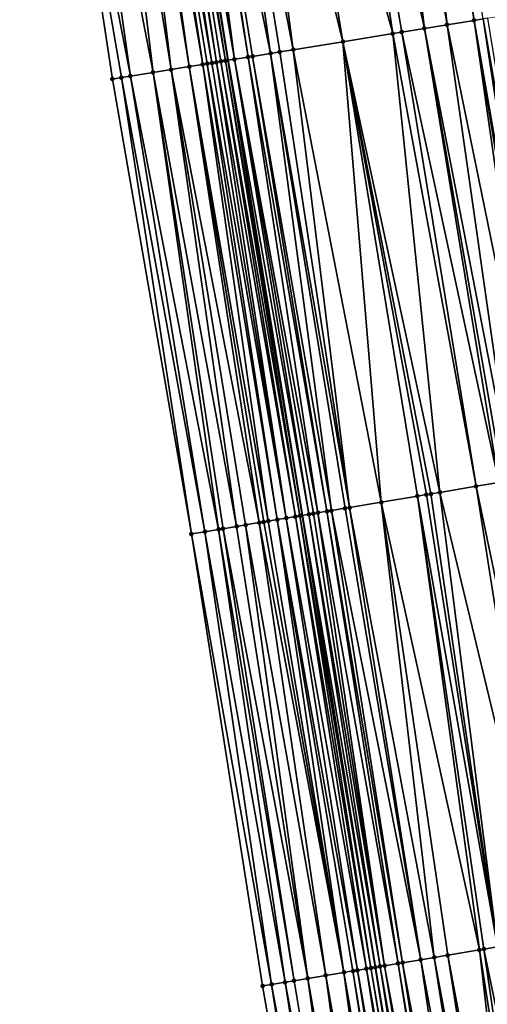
# Model space of a CAD drawing. Header units: feet. Extents: x 2004186 to 2014793, y 836912 to 864902.
# Tile 3 of 256: x 2010991 to 2011012, y 837044 to 837087. Entities that reach past the tile are written whole.
import ezdxf

# ---------------------------------------------------------------- set-up
doc = ezdxf.new("R2010")
doc.units = ezdxf.units.FT
doc.header["$LTSCALE"] = 100
doc.header["$MEASUREMENT"] = 0
for name, color, linetype, lineweight in [('EP_Travel Lane', 5, 'Continuous', 40), ('Road Shots', 4, 'Continuous', 200), ('Road X-Section', 30, 'Continuous', 13)]:
    doc.layers.add(name, color=color, linetype=linetype, lineweight=lineweight)
doc.layers.add('I-77 SB_MM21-27-Surface-Border', color=7, linetype='Continuous')
doc.layers.add('I-77 SB_MM21-27-Surface-TIN', color=7, linetype='Continuous')

msp = doc.modelspace()

# ---------------------------------------------------------------- linework, layer by layer
at = {"layer": 'EP_Travel Lane'}
msp.add_polyline3d([(2011022.864046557, 836947.4066034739, 347.1232936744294), (2011019.540488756, 836967.1271455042, 347.406207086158), (2011016.236114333, 836986.8504273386, 347.656399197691), (2011012.998328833, 837006.5858043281, 347.9161423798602), (2011009.845662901, 837026.1787979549, 348.1959365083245), (2011006.668558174, 837045.9234378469, 348.4558631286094), (2011003.476245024, 837065.6408849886, 348.6989148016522), (2011000.234643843, 837085.5027977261, 348.9491823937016), (2010997.004810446, 837105.2385098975, 349.1811703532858), (2010993.77669458, 837124.963727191, 349.4200819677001), (2010990.546660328, 837144.7002242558, 349.6147010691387), (2010987.32296778, 837164.31586434, 349.8193324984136), (2010984.026167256, 837184.0401501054, 349.9941453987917), (2010980.711119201, 837203.7629488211, 350.1659924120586), (2010977.396198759, 837223.4849883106, 350.3185868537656)], dxfattribs=at)
at = {"layer": 'I-77 SB_MM21-27-Surface-Border', "color": 3, "linetype": 'ByBlock', "lineweight": -2}
msp.add_polyline3d([(2011009.171632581, 837005.974428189, 347.7803451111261), (2011005.215899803, 837025.4095047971, 348.0382479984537), (2011001.732289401, 837045.1031047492, 348.296418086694), (2010998.628640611, 837064.8300783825, 348.5571834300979), (2010995.176880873, 837084.6840236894, 348.771220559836), (2010992.17028381, 837104.4554593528, 349.0346320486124), (2010989.755845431, 837124.3105481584, 349.2990252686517), (2010986.938183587, 837144.1139883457, 349.5107081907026)], dxfattribs=at)
at = {"layer": 'I-77 SB_MM21-27-Surface-TIN', "color": 128, "linetype": 'ByBlock', "lineweight": -2}
for points in [[(2011007.964236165, 837107.0149681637, 349.39439859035), (2011007.569380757, 837106.951021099, 349.3817409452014), (2011010.970950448, 837087.2428103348, 349.1661816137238)], [(2011007.964236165, 837107.0149681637, 349.39439859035), (2011010.970950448, 837087.2428103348, 349.1661816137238), (2011011.365798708, 837087.3068014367, 349.1742599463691)], [(2011006.384842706, 837106.7590063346, 349.3594084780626), (2011004.410611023, 837106.4389915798, 349.3212998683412), (2011008.799287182, 837086.8908459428, 349.1228675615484)], [(2011007.569380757, 837106.951021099, 349.3817409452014), (2011006.384842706, 837106.7590063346, 349.3594084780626), (2011009.786403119, 837087.0508527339, 349.1406310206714)], [(2011006.384842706, 837106.7590063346, 349.3594084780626), (2011008.799287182, 837086.8908459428, 349.1228675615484), (2011009.786403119, 837087.0508527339, 349.1406310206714)], [(2011007.569380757, 837106.951021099, 349.3817409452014), (2011009.786403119, 837087.0508527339, 349.1406310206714), (2011010.970950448, 837087.2428103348, 349.1661816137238)], [(2011004.410611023, 837106.4389915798, 349.3212998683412), (2011002.041545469, 837106.0548970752, 349.2824898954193), (2011007.417321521, 837086.6668570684, 349.0962702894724)], [(2011004.410611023, 837106.4389915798, 349.3212998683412), (2011007.812164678, 837086.7308796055, 349.1017152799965), (2011008.799287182, 837086.8908459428, 349.1228675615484)], [(2011004.410611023, 837106.4389915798, 349.3212998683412), (2011007.417321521, 837086.6668570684, 349.0962702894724), (2011007.812164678, 837086.7308796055, 349.1017152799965)], [(2011000.462180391, 837105.7987603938, 349.2632557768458), (2010999.277644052, 837105.6067350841, 349.2418735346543), (2011003.074037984, 837085.9626633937, 349.0318323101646)], [(2011002.041545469, 837106.0548970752, 349.2824898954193), (2011000.462180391, 837105.7987603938, 349.2632557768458), (2011005.245682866, 837086.3147410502, 349.0656581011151)], [(2011000.462180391, 837105.7987603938, 349.2632557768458), (2011003.074037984, 837085.9626633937, 349.0318323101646), (2011005.245682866, 837086.3147410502, 349.0656581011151)], [(2011002.041545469, 837106.0548970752, 349.2824898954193), (2011005.245682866, 837086.3147410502, 349.0656581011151), (2011007.417321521, 837086.6668570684, 349.0962702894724)], [(2010997.303398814, 837105.2868038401, 349.1962397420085), (2010997.10596436, 837105.2548718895, 349.1861639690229), (2011000.507503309, 837085.5468505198, 348.9684925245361)], [(2010997.895688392, 837105.3826845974, 349.2188161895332), (2010997.303398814, 837105.2868038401, 349.1962397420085), (2011000.507503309, 837085.5468505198, 348.9684925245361)], [(2010998.093115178, 837105.4146637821, 349.2246356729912), (2010997.895688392, 837105.3826845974, 349.2188161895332), (2011001.099801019, 837085.6426811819, 348.9936775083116)], [(2010997.895688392, 837105.3826845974, 349.2188161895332), (2011000.507503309, 837085.5468505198, 348.9684925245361), (2011001.099801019, 837085.6426811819, 348.9936775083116)], [(2010999.277644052, 837105.6067350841, 349.2418735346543), (2010998.093115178, 837105.4146637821, 349.2246356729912), (2011002.086921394, 837085.8026606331, 349.0137312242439)], [(2010998.093115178, 837105.4146637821, 349.2246356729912), (2011001.297229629, 837085.6746491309, 349.0000289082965), (2011002.086921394, 837085.8026606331, 349.0137312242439)], [(2010998.093115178, 837105.4146637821, 349.2246356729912), (2011001.099801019, 837085.6426811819, 348.9936775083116), (2011001.297229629, 837085.6746491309, 349.0000289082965)], [(2010999.277644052, 837105.6067350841, 349.2418735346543), (2011002.481762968, 837085.8666929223, 349.0183592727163), (2011003.074037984, 837085.9626633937, 349.0318323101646)], [(2010999.277644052, 837105.6067350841, 349.2418735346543), (2011002.086921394, 837085.8026606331, 349.0137312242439), (2011002.481762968, 837085.8666929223, 349.0183592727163)], [(2010995.329149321, 837104.9668988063, 349.1482441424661), (2010994.539429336, 837104.8390611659, 349.1178385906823), (2010997.743480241, 837085.0994380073, 348.8679476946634)], [(2010995.724000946, 837105.0308691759, 349.1588017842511), (2010995.329149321, 837104.9668988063, 349.1482441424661), (2010998.533187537, 837085.2273538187, 348.8896661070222)], [(2010995.329149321, 837104.9668988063, 349.1482441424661), (2010997.743480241, 837085.0994380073, 348.8679476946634), (2010998.533187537, 837085.2273538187, 348.8896661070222)], [(2010996.118839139, 837105.0949222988, 349.1619024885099), (2010995.724000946, 837105.0308691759, 349.1588017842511), (2010999.125487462, 837085.3231708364, 348.9159940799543)], [(2010995.724000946, 837105.0308691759, 349.1588017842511), (2010998.533187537, 837085.2273538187, 348.8896661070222), (2010999.125487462, 837085.3231708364, 348.9159940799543)], [(2010996.513671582, 837105.159010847, 349.1618110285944), (2010996.118839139, 837105.0949222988, 349.1619024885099), (2010999.520338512, 837085.3871447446, 348.9255127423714)], [(2010996.118839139, 837105.0949222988, 349.1619024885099), (2010999.322917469, 837085.3551301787, 348.9230664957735), (2010999.520338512, 837085.3871447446, 348.9255127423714)], [(2010996.118839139, 837105.0949222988, 349.1619024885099), (2010999.125487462, 837085.3231708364, 348.9159940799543), (2010999.322917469, 837085.3551301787, 348.9230664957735)], [(2010996.711096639, 837105.1910006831, 349.1666707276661), (2010996.513671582, 837105.159010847, 349.1618110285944), (2010999.717755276, 837085.4191856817, 348.9257498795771)], [(2010996.513671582, 837105.159010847, 349.1618110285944), (2010999.520338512, 837085.3871447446, 348.9255127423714), (2010999.717755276, 837085.4191856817, 348.9257498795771)], [(2010996.711096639, 837105.1910006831, 349.1666707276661), (2011000.112616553, 837085.4830965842, 348.9405465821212), (2010997.004810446, 837105.2385098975, 349.1811703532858)], [(2010996.711096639, 837105.1910006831, 349.1666707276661), (2010999.915179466, 837085.4511808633, 348.9298199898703), (2011000.112616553, 837085.4830965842, 348.9405465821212)], [(2010996.711096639, 837105.1910006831, 349.1666707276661), (2010999.717755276, 837085.4191856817, 348.9257498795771), (2010999.915179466, 837085.4511808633, 348.9298199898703)], [(2010997.10596436, 837105.2548718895, 349.1861639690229), (2010997.004810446, 837105.2385098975, 349.1811703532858), (2011000.234643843, 837085.5027977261, 348.9491823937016)], [(2011000.112616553, 837085.4830965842, 348.9405465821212), (2011000.234643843, 837085.5027977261, 348.9491823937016), (2010997.004810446, 837105.2385098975, 349.1811703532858)], [(2010997.10596436, 837105.2548718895, 349.1861639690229), (2011000.234643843, 837085.5027977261, 348.9491823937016), (2011000.507503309, 837085.5468505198, 348.9684925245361)], [(2010993.157422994, 837104.6153229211, 349.0666450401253), (2010992.17028381, 837104.4554593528, 349.0346320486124), (2010995.966595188, 837084.8118962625, 348.7965611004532)], [(2010992.17028381, 837104.4554593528, 349.0346320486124), (2010995.571741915, 837084.7479360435, 348.785895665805), (2010995.966595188, 837084.8118962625, 348.7965611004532)], [(2010992.17028381, 837104.4554593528, 349.0346320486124), (2010995.176880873, 837084.6840236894, 348.771220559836), (2010995.571741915, 837084.7479360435, 348.785895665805)], [(2010994.539429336, 837104.8390611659, 349.1178385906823), (2010993.157422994, 837104.6153229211, 349.0666450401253), (2010996.953753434, 837084.9716423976, 348.836159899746)], [(2010993.157422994, 837104.6153229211, 349.0666450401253), (2010995.966595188, 837084.8118962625, 348.7965611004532), (2010996.953753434, 837084.9716423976, 348.836159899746)], [(2010994.539429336, 837104.8390611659, 349.1178385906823), (2010996.953753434, 837084.9716423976, 348.836159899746), (2010997.743480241, 837085.0994380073, 348.8679476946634)], [(2011010.970950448, 837087.2428103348, 349.1661816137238), (2011009.786403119, 837087.0508527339, 349.1406310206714), (2011013.817473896, 837067.3716057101, 348.9132531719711)], [(2011011.365798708, 837087.3068014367, 349.1742599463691), (2011010.970950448, 837087.2428103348, 349.1661816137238), (2011014.409254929, 837067.4705766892, 348.9313784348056)], [(2011010.970950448, 837087.2428103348, 349.1661816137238), (2011014.211993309, 837067.4375939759, 348.9246835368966), (2011014.409254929, 837067.4705766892, 348.9313784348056)], [(2011010.970950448, 837087.2428103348, 349.1661816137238), (2011013.817473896, 837067.3716057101, 348.9132531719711), (2011014.211993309, 837067.4375939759, 348.9246835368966)], [(2011011.563218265, 837087.3388251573, 349.175939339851), (2011011.365798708, 837087.3068014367, 349.1742599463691), (2011014.803764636, 837067.5366228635, 348.9378406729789)], [(2011011.365798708, 837087.3068014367, 349.1742599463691), (2011014.409254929, 837067.4705766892, 348.9313784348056), (2011014.803764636, 837067.5366228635, 348.9378406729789)], [(2011008.799287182, 837086.8908459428, 349.1228675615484), (2011007.812164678, 837086.7308796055, 349.1017152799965), (2011012.042165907, 837067.0744832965, 348.8768489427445)], [(2011009.786403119, 837087.0508527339, 349.1406310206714), (2011008.799287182, 837086.8908459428, 349.1228675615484), (2011012.633936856, 837067.1735144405, 348.8898125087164)], [(2011008.799287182, 837086.8908459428, 349.1228675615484), (2011012.239419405, 837067.1075144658, 348.8793866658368), (2011012.633936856, 837067.1735144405, 348.8898125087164)], [(2011008.799287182, 837086.8908459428, 349.1228675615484), (2011012.042165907, 837067.0744832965, 348.8768489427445), (2011012.239419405, 837067.1075144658, 348.8793866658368)], [(2011009.786403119, 837087.0508527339, 349.1406310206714), (2011012.633936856, 837067.1735144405, 348.8898125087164), (2011013.817473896, 837067.3716057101, 348.9132531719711)], [(2011007.417321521, 837086.6668570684, 349.0962702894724), (2011005.245682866, 837086.3147410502, 349.0656581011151), (2011009.477834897, 837066.6452900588, 348.8256735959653)], [(2011007.812164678, 837086.7308796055, 349.1017152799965), (2011007.417321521, 837086.6668570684, 349.0962702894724), (2011011.055883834, 837066.9094144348, 348.8566976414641)], [(2011007.417321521, 837086.6668570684, 349.0962702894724), (2011009.477834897, 837066.6452900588, 348.8256735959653), (2011011.055883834, 837066.9094144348, 348.8566976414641)], [(2011007.812164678, 837086.7308796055, 349.1017152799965), (2011011.055883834, 837066.9094144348, 348.8566976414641), (2011012.042165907, 837067.0744832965, 348.8768489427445)], [(2011003.074037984, 837085.9626633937, 349.0318323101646), (2011002.481762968, 837085.8666929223, 349.0183592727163), (2011005.532748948, 837065.9847619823, 348.7667422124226)], [(2011005.245682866, 837086.3147410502, 349.0656581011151), (2011003.074037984, 837085.9626633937, 349.0318323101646), (2011006.913537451, 837066.2158965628, 348.7916789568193)], [(2011003.074037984, 837085.9626633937, 349.0318323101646), (2011005.532748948, 837065.9847619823, 348.7667422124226), (2011006.913537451, 837066.2158965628, 348.7916789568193)], [(2011005.245682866, 837086.3147410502, 349.0656581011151), (2011009.083330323, 837066.5792132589, 348.8218388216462), (2011009.477834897, 837066.6452900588, 348.8256735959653)], [(2011005.245682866, 837086.3147410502, 349.0656581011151), (2011008.88607479, 837066.5461942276, 348.8182597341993), (2011009.083330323, 837066.5792132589, 348.8218388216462)], [(2011005.245682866, 837086.3147410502, 349.0656581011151), (2011008.491571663, 837066.4801087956, 348.8151655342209), (2011008.88607479, 837066.5461942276, 348.8182597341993)], [(2011005.245682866, 837086.3147410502, 349.0656581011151), (2011006.913537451, 837066.2158965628, 348.7916789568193), (2011008.491571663, 837066.4801087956, 348.8151655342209)], [(2011000.507503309, 837085.5468505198, 348.9684925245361), (2011000.234643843, 837085.5027977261, 348.9491823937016), (2011003.757409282, 837065.6878285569, 348.7141241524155)], [(2011001.099801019, 837085.6426811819, 348.9936775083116), (2011000.507503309, 837085.5468505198, 348.9684925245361), (2011004.151935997, 837065.7537732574, 348.7292921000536)], [(2011000.507503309, 837085.5468505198, 348.9684925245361), (2011003.954674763, 837065.7207882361, 348.7227952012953), (2011004.151935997, 837065.7537732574, 348.7292921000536)], [(2011000.507503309, 837085.5468505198, 348.9684925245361), (2011003.757409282, 837065.6878285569, 348.7141241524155), (2011003.954674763, 837065.7207882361, 348.7227952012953)], [(2011001.297229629, 837085.6746491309, 349.0000289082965), (2011001.099801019, 837085.6426811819, 348.9936775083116), (2011004.546475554, 837065.8196413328, 348.7510339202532)], [(2011001.099801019, 837085.6426811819, 348.9936775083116), (2011004.151935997, 837065.7537732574, 348.7292921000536), (2011004.546475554, 837065.8196413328, 348.7510339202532)], [(2011002.086921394, 837085.8026606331, 349.0137312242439), (2011001.297229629, 837085.6746491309, 349.0000289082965), (2011004.743738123, 837065.852618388, 348.7582142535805)], [(2011001.297229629, 837085.6746491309, 349.0000289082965), (2011004.546475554, 837065.8196413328, 348.7510339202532), (2011004.743738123, 837065.852618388, 348.7582142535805)], [(2011002.481762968, 837085.8666929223, 349.0183592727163), (2011002.086921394, 837085.8026606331, 349.0137312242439), (2011005.532748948, 837065.9847619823, 348.7667422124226)], [(2011002.086921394, 837085.8026606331, 349.0137312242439), (2011005.335498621, 837065.9517118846, 348.7658284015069), (2011005.532748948, 837065.9847619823, 348.7667422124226)], [(2011002.086921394, 837085.8026606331, 349.0137312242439), (2011004.743738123, 837065.852618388, 348.7582142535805), (2011005.335498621, 837065.9517118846, 348.7658284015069)], [(2010997.743480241, 837085.0994380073, 348.8679476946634), (2010996.953753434, 837084.9716423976, 348.836159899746), (2011000.60125047, 837065.1599433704, 348.6208847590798)], [(2010998.533187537, 837085.2273538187, 348.8896661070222), (2010997.743480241, 837085.0994380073, 348.8679476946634), (2011001.587551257, 837065.3249005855, 348.6506145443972)], [(2010997.743480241, 837085.0994380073, 348.8679476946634), (2011000.99577693, 837065.2258895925, 348.6359221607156), (2011001.587551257, 837065.3249005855, 348.6506145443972)], [(2010997.743480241, 837085.0994380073, 348.8679476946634), (2011000.60125047, 837065.1599433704, 348.6208847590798), (2011000.99577693, 837065.2258895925, 348.6359221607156)], [(2010999.125487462, 837085.3231708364, 348.9159940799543), (2010998.533187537, 837085.2273538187, 348.8896661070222), (2011001.982078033, 837065.3908449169, 348.6658141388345)], [(2010998.533187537, 837085.2273538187, 348.8896661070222), (2011001.784812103, 837065.3578879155, 348.6569133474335), (2011001.982078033, 837065.3908449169, 348.6658141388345)], [(2010998.533187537, 837085.2273538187, 348.8896661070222), (2011001.587551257, 837065.3249005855, 348.6506145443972), (2011001.784812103, 837065.3578879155, 348.6569133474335)], [(2010999.322917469, 837085.3551301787, 348.9230664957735), (2010999.125487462, 837085.3231708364, 348.9159940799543), (2011002.376617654, 837065.4567126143, 348.6875884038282)], [(2010999.125487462, 837085.3231708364, 348.9159940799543), (2011001.982078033, 837065.3908449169, 348.6658141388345), (2011002.376617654, 837065.4567126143, 348.6875884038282)], [(2010999.520338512, 837085.3871447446, 348.9255127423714), (2010999.322917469, 837085.3551301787, 348.9230664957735), (2011002.771118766, 837065.5228100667, 348.6896513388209)], [(2010999.322917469, 837085.3551301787, 348.9230664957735), (2011002.376617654, 837065.4567126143, 348.6875884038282), (2011002.771118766, 837065.5228100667, 348.6896513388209)], [(2010999.717755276, 837085.4191856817, 348.9257498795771), (2010999.520338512, 837085.3871447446, 348.9255127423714), (2011002.771118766, 837065.5228100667, 348.6896513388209)], [(2010999.915179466, 837085.4511808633, 348.9298199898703), (2010999.717755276, 837085.4191856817, 348.9257498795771), (2011003.165610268, 837065.5889648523, 348.6867955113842)], [(2010999.717755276, 837085.4191856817, 348.9257498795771), (2011002.771118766, 837065.5228100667, 348.6896513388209), (2011003.165610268, 837065.5889648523, 348.6867955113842)], [(2011000.112616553, 837085.4830965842, 348.9405465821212), (2010999.915179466, 837085.4511808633, 348.9298199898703), (2011003.362870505, 837065.6219558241, 348.6927818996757)], [(2010999.915179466, 837085.4511808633, 348.9298199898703), (2011003.165610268, 837065.5889648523, 348.6867955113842), (2011003.362870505, 837065.6219558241, 348.6927818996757)], [(2011000.112616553, 837085.4830965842, 348.9405465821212), (2011003.476245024, 837065.6408849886, 348.6989148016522), (2011000.234643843, 837085.5027977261, 348.9491823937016)], [(2011000.112616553, 837085.4830965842, 348.9405465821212), (2011003.362870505, 837065.6219558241, 348.6927818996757), (2011003.476245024, 837065.6408849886, 348.6989148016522)], [(2011003.757409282, 837065.6878285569, 348.7141241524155), (2011000.234643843, 837085.5027977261, 348.9491823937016), (2011003.476245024, 837065.6408849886, 348.6989148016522)], [(2010995.571741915, 837084.7479360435, 348.785895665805), (2010995.176880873, 837084.6840236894, 348.771220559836), (2010998.628640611, 837064.8300783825, 348.5571834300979)], [(2010995.966595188, 837084.8118962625, 348.7965611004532), (2010995.571741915, 837084.7479360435, 348.785895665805), (2010999.22041031, 837064.9291169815, 348.5695073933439)], [(2010995.571741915, 837084.7479360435, 348.785895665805), (2010998.628640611, 837064.8300783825, 348.5571834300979), (2010999.22041031, 837064.9291169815, 348.5695073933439)], [(2010996.953753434, 837084.9716423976, 348.836159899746), (2010995.966595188, 837084.8118962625, 348.7965611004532), (2010999.812196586, 837065.0280566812, 348.5903161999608)], [(2010995.966595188, 837084.8118962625, 348.7965611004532), (2010999.22041031, 837064.9291169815, 348.5695073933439), (2010999.812196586, 837065.0280566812, 348.5903161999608)], [(2010996.953753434, 837084.9716423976, 348.836159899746), (2011000.009456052, 837065.061052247, 348.5959084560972), (2011000.60125047, 837065.1599433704, 348.6208847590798)], [(2010996.953753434, 837084.9716423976, 348.836159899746), (2010999.812196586, 837065.0280566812, 348.5903161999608), (2011000.009456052, 837065.061052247, 348.5959084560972)], [(2011012.042165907, 837067.0744832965, 348.8768489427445), (2011011.055883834, 837066.9094144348, 348.8566976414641), (2011015.148096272, 837047.3338319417, 348.6334007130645)], [(2011009.477834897, 837066.6452900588, 348.8256735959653), (2011009.083330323, 837066.5792132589, 348.8218388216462), (2011011.9914878, 837046.8086430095, 348.5793640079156)], [(2011011.055883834, 837066.9094144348, 348.8566976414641), (2011009.477834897, 837066.6452900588, 348.8256735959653), (2011014.161642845, 837047.1697901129, 348.6100611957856)], [(2011009.477834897, 837066.6452900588, 348.8256735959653), (2011011.9914878, 837046.8086430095, 348.5793640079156), (2011014.161642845, 837047.1697901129, 348.6100611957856)], [(2011011.055883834, 837066.9094144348, 348.8566976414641), (2011014.161642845, 837047.1697901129, 348.6100611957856), (2011015.148096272, 837047.3338319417, 348.6334007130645)], [(2011006.913537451, 837066.2158965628, 348.7916789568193), (2011005.532748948, 837065.9847619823, 348.7667422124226), (2011009.229455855, 837046.3490998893, 348.5323089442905)], [(2011008.491571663, 837066.4801087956, 348.8151655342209), (2011006.913537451, 837066.2158965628, 348.7916789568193), (2011011.202339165, 837046.6773248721, 348.56754713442)], [(2011006.913537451, 837066.2158965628, 348.7916789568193), (2011009.821326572, 837046.4475330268, 348.5456617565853), (2011011.202339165, 837046.6773248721, 348.56754713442)], [(2011006.913537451, 837066.2158965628, 348.7916789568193), (2011009.229455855, 837046.3490998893, 348.5323089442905), (2011009.821326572, 837046.4475330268, 348.5456617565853)], [(2011008.88607479, 837066.5461942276, 348.8182597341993), (2011008.491571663, 837066.4801087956, 348.8151655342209), (2011011.9914878, 837046.8086430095, 348.5793640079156)], [(2011008.491571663, 837066.4801087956, 348.8151655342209), (2011011.399627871, 837046.7101451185, 348.5712532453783), (2011011.9914878, 837046.8086430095, 348.5793640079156)], [(2011008.491571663, 837066.4801087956, 348.8151655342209), (2011011.202339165, 837046.6773248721, 348.56754713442), (2011011.399627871, 837046.7101451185, 348.5712532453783)], [(2011009.083330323, 837066.5792132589, 348.8218388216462), (2011008.88607479, 837066.5461942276, 348.8182597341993), (2011011.9914878, 837046.8086430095, 348.5793640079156)], [(2011004.151935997, 837065.7537732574, 348.7292921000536), (2011003.954674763, 837065.7207882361, 348.7227952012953), (2011007.059257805, 837045.988210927, 348.4807141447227)], [(2011004.546475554, 837065.8196413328, 348.7510339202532), (2011004.151935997, 837065.7537732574, 348.7292921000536), (2011007.651150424, 837046.0865125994, 348.5047096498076)], [(2011004.151935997, 837065.7537732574, 348.7292921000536), (2011007.059257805, 837045.988210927, 348.4807141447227), (2011007.651150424, 837046.0865125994, 348.5047096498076)], [(2011004.743738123, 837065.852618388, 348.7582142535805), (2011004.546475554, 837065.8196413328, 348.7510339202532), (2011007.848444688, 837046.1192994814, 348.5111167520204)], [(2011004.546475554, 837065.8196413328, 348.7510339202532), (2011007.651150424, 837046.0865125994, 348.5047096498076), (2011007.848444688, 837046.1192994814, 348.5111167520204)], [(2011005.335498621, 837065.9517118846, 348.7658284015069), (2011004.743738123, 837065.852618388, 348.7582142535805), (2011008.637599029, 837046.250583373, 348.5257059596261)], [(2011004.743738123, 837065.852618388, 348.7582142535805), (2011007.848444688, 837046.1192994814, 348.5111167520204), (2011008.637599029, 837046.250583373, 348.5257059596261)], [(2011005.532748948, 837065.9847619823, 348.7667422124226), (2011005.335498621, 837065.9517118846, 348.7658284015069), (2011008.637599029, 837046.250583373, 348.5257059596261)], [(2011005.532748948, 837065.9847619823, 348.7667422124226), (2011008.637599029, 837046.250583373, 348.5257059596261), (2011009.229455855, 837046.3490998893, 348.5323089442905)], [(2011001.587551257, 837065.3249005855, 348.6506145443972), (2011000.99577693, 837065.2258895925, 348.6359221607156), (2011004.494424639, 837045.562027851, 348.3936662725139)], [(2011001.784812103, 837065.3578879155, 348.6569133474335), (2011001.587551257, 837065.3249005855, 348.6506145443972), (2011005.28361654, 837045.6930862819, 348.4265074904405)], [(2011001.587551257, 837065.3249005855, 348.6506145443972), (2011004.494424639, 837045.562027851, 348.3936662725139), (2011005.28361654, 837045.6930862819, 348.4265074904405)], [(2011001.982078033, 837065.3908449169, 348.6658141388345), (2011001.784812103, 837065.3578879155, 348.6569133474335), (2011005.28361654, 837045.6930862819, 348.4265074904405)], [(2011002.376617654, 837065.4567126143, 348.6875884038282), (2011001.982078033, 837065.3908449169, 348.6658141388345), (2011005.28361654, 837045.6930862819, 348.4265074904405)], [(2011002.771118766, 837065.5228100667, 348.6896513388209), (2011002.376617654, 837065.4567126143, 348.6875884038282), (2011005.875504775, 837045.7914142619, 348.4483732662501)], [(2011002.376617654, 837065.4567126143, 348.6875884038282), (2011005.678215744, 837045.7585959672, 348.4445091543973), (2011005.875504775, 837045.7914142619, 348.4483732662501)], [(2011002.376617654, 837065.4567126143, 348.6875884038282), (2011005.28361654, 837045.6930862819, 348.4265074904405), (2011005.678215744, 837045.7585959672, 348.4445091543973)], [(2011003.165610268, 837065.5889648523, 348.6867955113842), (2011002.771118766, 837065.5228100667, 348.6896513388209), (2011006.270058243, 837045.8571984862, 348.4441498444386)], [(2011002.771118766, 837065.5228100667, 348.6896513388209), (2011005.875504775, 837045.7914142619, 348.4483732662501), (2011006.270058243, 837045.8571984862, 348.4441498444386)], [(2011003.362870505, 837065.6219558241, 348.6927818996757), (2011003.165610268, 837065.5889648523, 348.6867955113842), (2011006.467341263, 837045.890052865, 348.4450928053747)], [(2011003.165610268, 837065.5889648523, 348.6867955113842), (2011006.270058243, 837045.8571984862, 348.4441498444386), (2011006.467341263, 837045.890052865, 348.4450928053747)], [(2011003.362870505, 837065.6219558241, 348.6927818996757), (2011006.668558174, 837045.9234378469, 348.4558631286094), (2011003.476245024, 837065.6408849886, 348.6989148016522)], [(2011003.362870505, 837065.6219558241, 348.6927818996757), (2011006.664643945, 837045.9227892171, 348.4555905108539), (2011006.668558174, 837045.9234378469, 348.4558631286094)], [(2011003.362870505, 837065.6219558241, 348.6927818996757), (2011006.467341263, 837045.890052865, 348.4450928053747), (2011006.664643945, 837045.9227892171, 348.4555905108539)], [(2011003.757409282, 837065.6878285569, 348.7141241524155), (2011003.476245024, 837065.6408849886, 348.6989148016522), (2011006.861953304, 837045.9554854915, 348.4693326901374)], [(2011006.861953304, 837045.9554854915, 348.4693326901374), (2011003.476245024, 837065.6408849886, 348.6989148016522), (2011006.668558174, 837045.9234378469, 348.4558631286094)], [(2011003.954674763, 837065.7207882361, 348.7227952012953), (2011003.757409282, 837065.6878285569, 348.7141241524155), (2011007.059257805, 837045.988210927, 348.4807141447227)], [(2011003.757409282, 837065.6878285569, 348.7141241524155), (2011006.861953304, 837045.9554854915, 348.4693326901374), (2011007.059257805, 837045.988210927, 348.4807141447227)], [(2010999.22041031, 837064.9291169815, 348.5695073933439), (2010998.628640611, 837064.8300783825, 348.5571834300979), (2011002.126875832, 837045.1686911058, 348.3082128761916)], [(2010999.812196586, 837065.0280566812, 348.5903161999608), (2010999.22041031, 837064.9291169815, 348.5695073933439), (2011002.718752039, 837045.267091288, 348.3242335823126)], [(2010999.22041031, 837064.9291169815, 348.5695073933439), (2011002.126875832, 837045.1686911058, 348.3082128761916), (2011002.718752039, 837045.267091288, 348.3242335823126)], [(2011000.009456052, 837065.061052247, 348.5959084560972), (2010999.812196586, 837065.0280566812, 348.5903161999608), (2011003.113347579, 837045.3326229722, 348.340454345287)], [(2010999.812196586, 837065.0280566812, 348.5903161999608), (2011002.718752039, 837045.267091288, 348.3242335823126), (2011003.113347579, 837045.3326229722, 348.340454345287)], [(2011000.60125047, 837065.1599433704, 348.6208847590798), (2011000.009456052, 837065.061052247, 348.5959084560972), (2011003.705232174, 837045.430972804, 348.3605511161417)], [(2011000.009456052, 837065.061052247, 348.5959084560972), (2011003.113347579, 837045.3326229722, 348.340454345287), (2011003.705232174, 837045.430972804, 348.3605511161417)], [(2011000.99577693, 837065.2258895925, 348.6359221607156), (2011000.60125047, 837065.1599433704, 348.6208847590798), (2011003.705232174, 837045.430972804, 348.3605511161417)], [(2011000.99577693, 837065.2258895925, 348.6359221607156), (2011003.705232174, 837045.430972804, 348.3605511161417), (2011004.494424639, 837045.562027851, 348.3936662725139)], [(2010998.628640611, 837064.8300783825, 348.5571834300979), (2011001.732289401, 837045.1031047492, 348.296418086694), (2011002.126875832, 837045.1686911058, 348.3082128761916)], [(2011009.821326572, 837046.4475330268, 348.5456617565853), (2011009.229455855, 837046.3490998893, 348.5323089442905), (2011012.910363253, 837026.6882704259, 348.2818796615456)], [(2011011.202339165, 837046.6773248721, 348.56754713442), (2011009.821326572, 837046.4475330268, 348.5456617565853), (2011013.502223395, 837026.7867670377, 348.2900944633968)], [(2011009.821326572, 837046.4475330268, 348.5456617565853), (2011012.910363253, 837026.6882704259, 348.2818796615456), (2011013.502223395, 837026.7867670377, 348.2900944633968)], [(2011011.399627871, 837046.7101451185, 348.5712532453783), (2011011.202339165, 837046.6773248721, 348.56754713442), (2011014.291370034, 837026.9180971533, 348.3009423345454)], [(2011011.202339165, 837046.6773248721, 348.56754713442), (2011013.502223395, 837026.7867670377, 348.2900944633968), (2011014.291370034, 837026.9180971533, 348.3009423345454)], [(2011011.9914878, 837046.8086430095, 348.5793640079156), (2011011.399627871, 837046.7101451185, 348.5712532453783), (2011015.475099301, 837027.1150364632, 348.3217365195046)], [(2011011.399627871, 837046.7101451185, 348.5712532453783), (2011014.291370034, 837026.9180971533, 348.3009423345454), (2011015.475099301, 837027.1150364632, 348.3217365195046)], [(2011007.059257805, 837045.988210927, 348.4807141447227), (2011006.861953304, 837045.9554854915, 348.4693326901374), (2011010.345583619, 837026.2617660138, 348.2208430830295)], [(2011007.651150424, 837046.0865125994, 348.5047096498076), (2011007.059257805, 837045.988210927, 348.4807141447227), (2011010.740177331, 837026.3273086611, 348.2361766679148)], [(2011007.059257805, 837045.988210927, 348.4807141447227), (2011010.345583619, 837026.2617660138, 348.2208430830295), (2011010.740177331, 837026.3273086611, 348.2361766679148)], [(2011007.848444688, 837046.1192994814, 348.5111167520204), (2011007.651150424, 837046.0865125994, 348.5047096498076), (2011010.937477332, 837026.3600611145, 348.2453710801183)], [(2011007.651150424, 837046.0865125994, 348.5047096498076), (2011010.740177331, 837026.3273086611, 348.2361766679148), (2011010.937477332, 837026.3600611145, 348.2453710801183)], [(2011008.637599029, 837046.250583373, 348.5257059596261), (2011007.848444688, 837046.1192994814, 348.5111167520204), (2011011.529335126, 837026.4585718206, 348.2524449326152)], [(2011007.848444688, 837046.1192994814, 348.5111167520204), (2011011.134767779, 837026.3928709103, 348.2499234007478), (2011011.529335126, 837026.4585718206, 348.2524449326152)], [(2011007.848444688, 837046.1192994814, 348.5111167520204), (2011010.937477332, 837026.3600611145, 348.2453710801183), (2011011.134767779, 837026.3928709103, 348.2499234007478)], [(2011009.229455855, 837046.3490998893, 348.5323089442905), (2011008.637599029, 837046.250583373, 348.5257059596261), (2011012.318488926, 837026.5898589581, 348.2667720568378)], [(2011008.637599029, 837046.250583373, 348.5257059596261), (2011011.529335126, 837026.4585718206, 348.2524449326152), (2011012.318488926, 837026.5898589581, 348.2667720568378)], [(2011009.229455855, 837046.3490998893, 348.5323089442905), (2011012.318488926, 837026.5898589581, 348.2667720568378), (2011012.910363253, 837026.6882704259, 348.2818796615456)], [(2011004.494424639, 837045.562027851, 348.3936662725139), (2011003.705232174, 837045.430972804, 348.3605511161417), (2011007.188864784, 837025.7372395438, 348.1131745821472)], [(2011005.28361654, 837045.6930862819, 348.4265074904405), (2011004.494424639, 837045.562027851, 348.3936662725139), (2011007.97805058, 837025.8683346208, 348.1430497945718)], [(2011004.494424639, 837045.562027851, 348.3936662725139), (2011007.188864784, 837025.7372395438, 348.1131745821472), (2011007.97805058, 837025.8683346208, 348.1430497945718)], [(2011005.678215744, 837045.7585959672, 348.4445091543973), (2011005.28361654, 837045.6930862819, 348.4265074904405), (2011008.767248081, 837025.9993594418, 348.1786125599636)], [(2011005.28361654, 837045.6930862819, 348.4265074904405), (2011007.97805058, 837025.8683346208, 348.1430497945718), (2011008.767248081, 837025.9993594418, 348.1786125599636)], [(2011005.875504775, 837045.7914142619, 348.4483732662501), (2011005.678215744, 837045.7585959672, 348.4445091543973), (2011008.964544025, 837026.0321362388, 348.1858362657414)], [(2011005.678215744, 837045.7585959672, 348.4445091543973), (2011008.767248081, 837025.9993594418, 348.1786125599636), (2011008.964544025, 837026.0321362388, 348.1858362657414)], [(2011006.270058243, 837045.8571984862, 348.4441498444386), (2011005.875504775, 837045.7914142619, 348.4483732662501), (2011009.359118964, 837026.0977915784, 348.1920469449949)], [(2011005.875504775, 837045.7914142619, 348.4483732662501), (2011008.964544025, 837026.0321362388, 348.1858362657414), (2011009.359118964, 837026.0977915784, 348.1920469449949)], [(2011006.467341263, 837045.890052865, 348.4450928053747), (2011006.270058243, 837045.8571984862, 348.4441498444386), (2011009.753683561, 837026.1635089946, 348.1932322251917)], [(2011006.270058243, 837045.8571984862, 348.4441498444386), (2011009.359118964, 837026.0977915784, 348.1920469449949), (2011009.753683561, 837026.1635089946, 348.1932322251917)], [(2011006.664643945, 837045.9227892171, 348.4555905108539), (2011006.467341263, 837045.890052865, 348.4450928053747), (2011009.845662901, 837026.1787979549, 348.1959365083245)], [(2011006.467341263, 837045.890052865, 348.4450928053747), (2011009.753683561, 837026.1635089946, 348.1932322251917), (2011009.845662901, 837026.1787979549, 348.1959365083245)], [(2011006.664643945, 837045.9227892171, 348.4555905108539), (2011009.845662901, 837026.1787979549, 348.1959365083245), (2011006.668558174, 837045.9234378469, 348.4558631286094)], [(2011006.861953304, 837045.9554854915, 348.4693326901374), (2011006.668558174, 837045.9234378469, 348.4558631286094), (2011009.950976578, 837026.1963033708, 348.1990328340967)], [(2011009.950976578, 837026.1963033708, 348.1990328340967), (2011006.668558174, 837045.9234378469, 348.4558631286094), (2011009.845662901, 837026.1787979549, 348.1959365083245)], [(2011006.861953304, 837045.9554854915, 348.4693326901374), (2011009.950976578, 837026.1963033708, 348.1990328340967), (2011010.345583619, 837026.2617660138, 348.2208430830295)], [(2011002.126875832, 837045.1686911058, 348.3082128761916), (2011001.732289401, 837045.1031047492, 348.296418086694), (2011005.215899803, 837025.4095047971, 348.0382479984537)], [(2011002.718752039, 837045.267091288, 348.3242335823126), (2011002.126875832, 837045.1686911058, 348.3082128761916), (2011005.807782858, 837025.507863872, 348.0575970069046)], [(2011002.126875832, 837045.1686911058, 348.3082128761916), (2011005.215899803, 837025.4095047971, 348.0382479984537), (2011005.807782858, 837025.507863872, 348.0575970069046)], [(2011003.113347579, 837045.3326229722, 348.340454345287), (2011002.718752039, 837045.267091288, 348.3242335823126), (2011006.399667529, 837025.6062132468, 348.0777312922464)], [(2011002.718752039, 837045.267091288, 348.3242335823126), (2011005.807782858, 837025.507863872, 348.0575970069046), (2011006.399667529, 837025.6062132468, 348.0777312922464)], [(2011003.705232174, 837045.430972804, 348.3605511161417), (2011003.113347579, 837045.3326229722, 348.340454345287), (2011006.399667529, 837025.6062132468, 348.0777312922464)], [(2011003.705232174, 837045.430972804, 348.3605511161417), (2011006.399667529, 837025.6062132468, 348.0777312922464), (2011007.188864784, 837025.7372395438, 348.1131745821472)]]:
    msp.add_3dface(points, dxfattribs=at)
at = {"layer": 'Road Shots', "lineweight": 100}
for p in [(2011010.970950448, 837087.2428103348, 349.1661816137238), (2011008.799287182, 837086.8908459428, 349.1228675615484), (2011009.786403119, 837087.0508527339, 349.1406310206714), (2011007.417321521, 837086.6668570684, 349.0962702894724), (2011007.812164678, 837086.7308796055, 349.1017152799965), (2011003.074037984, 837085.9626633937, 349.0318323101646), (2011005.245682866, 837086.3147410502, 349.0656581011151), (2011000.507503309, 837085.5468505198, 348.9684925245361), (2011001.099801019, 837085.6426811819, 348.9936775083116), (2011001.297229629, 837085.6746491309, 349.0000289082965), (2011002.086921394, 837085.8026606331, 349.0137312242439), (2011002.481762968, 837085.8666929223, 349.0183592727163), (2010997.743480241, 837085.0994380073, 348.8679476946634), (2010998.533187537, 837085.2273538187, 348.8896661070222), (2010999.125487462, 837085.3231708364, 348.9159940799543), (2010999.322917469, 837085.3551301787, 348.9230664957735), (2010999.520338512, 837085.3871447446, 348.9255127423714), (2010999.717755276, 837085.4191856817, 348.9257498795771), (2010999.915179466, 837085.4511808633, 348.9298199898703), (2011000.112616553, 837085.4830965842, 348.9405465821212), (2010995.176880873, 837084.6840236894, 348.771220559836), (2010995.571741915, 837084.7479360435, 348.785895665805), (2010995.966595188, 837084.8118962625, 348.7965611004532), (2010996.953753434, 837084.9716423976, 348.836159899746), (2011009.477834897, 837066.6452900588, 348.8256735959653), (2011011.055883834, 837066.9094144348, 348.8566976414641), (2011006.913537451, 837066.2158965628, 348.7916789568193), (2011008.491571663, 837066.4801087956, 348.8151655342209), (2011008.88607479, 837066.5461942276, 348.8182597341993), (2011009.083330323, 837066.5792132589, 348.8218388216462), (2011004.151935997, 837065.7537732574, 348.7292921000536), (2011004.546475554, 837065.8196413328, 348.7510339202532), (2011004.743738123, 837065.852618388, 348.7582142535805), (2011005.335498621, 837065.9517118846, 348.7658284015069), (2011005.532748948, 837065.9847619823, 348.7667422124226), (2011001.587551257, 837065.3249005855, 348.6506145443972), (2011001.784812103, 837065.3578879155, 348.6569133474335), (2011001.982078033, 837065.3908449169, 348.6658141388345), (2011002.376617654, 837065.4567126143, 348.6875884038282), (2011002.771118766, 837065.5228100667, 348.6896513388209), (2011003.165610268, 837065.5889648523, 348.6867955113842), (2011003.362870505, 837065.6219558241, 348.6927818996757), (2011003.757409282, 837065.6878285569, 348.7141241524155), (2011003.954674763, 837065.7207882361, 348.7227952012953), (2010999.22041031, 837064.9291169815, 348.5695073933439), (2010999.812196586, 837065.0280566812, 348.5903161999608), (2011000.009456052, 837065.061052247, 348.5959084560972), (2011000.60125047, 837065.1599433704, 348.6208847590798), (2011000.99577693, 837065.2258895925, 348.6359221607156), (2010998.628640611, 837064.8300783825, 348.5571834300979), (2011009.821326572, 837046.4475330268, 348.5456617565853), (2011011.202339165, 837046.6773248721, 348.56754713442), (2011011.399627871, 837046.7101451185, 348.5712532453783), (2011007.059257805, 837045.988210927, 348.4807141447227), (2011007.651150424, 837046.0865125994, 348.5047096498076), (2011007.848444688, 837046.1192994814, 348.5111167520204), (2011008.637599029, 837046.250583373, 348.5257059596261), (2011009.229455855, 837046.3490998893, 348.5323089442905), (2011004.494424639, 837045.562027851, 348.3936662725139), (2011005.28361654, 837045.6930862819, 348.4265074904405), (2011005.678215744, 837045.7585959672, 348.4445091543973), (2011005.875504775, 837045.7914142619, 348.4483732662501), (2011006.270058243, 837045.8571984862, 348.4441498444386), (2011006.467341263, 837045.890052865, 348.4450928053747), (2011006.664643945, 837045.9227892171, 348.4555905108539), (2011006.861953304, 837045.9554854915, 348.4693326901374), (2011002.126875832, 837045.1686911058, 348.3082128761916), (2011002.718752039, 837045.267091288, 348.3242335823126), (2011003.113347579, 837045.3326229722, 348.340454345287), (2011003.705232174, 837045.430972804, 348.3605511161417), (2011001.732289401, 837045.1031047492, 348.296418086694)]:
    msp.add_point(p, dxfattribs=at)
at = {"layer": 'Road X-Section', "extrusion": (-0.160207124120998, 0.9870093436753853, 0.01209267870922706), "elevation": 504038.8682479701, "flags": 128}
msp.add_lwpolyline([(-2119132.908658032, -5746.829073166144), (-2119133.308658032, -5746.814396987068), (-2119133.708658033, -5746.803730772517), (-2119134.708658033, -5746.764129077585), (-2119135.508658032, -5746.732338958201), (-2119136.308658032, -5746.710618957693), (-2119136.908658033, -5746.68428905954), (-2119137.108658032, -5746.677216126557), (-2119137.308658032, -5746.674769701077), (-2119137.508658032, -5746.674532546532), (-2119137.708658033, -5746.670462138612), (-2119137.908658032, -5746.659734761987), (-2119138.308658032, -5746.631786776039), (-2119138.908658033, -5746.606599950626), (-2119139.108658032, -5746.6002480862), (-2119139.908658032, -5746.586544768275), (-2119140.308658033, -5746.581916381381), (-2119140.908658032, -5746.568442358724), (-2119143.108658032, -5746.53461409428), (-2119145.308658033, -5746.503999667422), (-2119145.708658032, -5746.498554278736), (-2119146.708658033, -5746.477400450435), (-2119147.708658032, -5746.459635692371), (-2119148.908658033, -5746.434083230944), (-2119149.308658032, -5746.426004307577), (-2119149.508658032, -5746.42432479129), (-2119149.708658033, -5746.425028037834), (-2119150.108658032, -5746.432863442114), (-2119150.308658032, -5746.429348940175), (-2119150.508658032, -5746.421255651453), (-2119150.908658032, -5746.401132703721), (-2119151.508658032, -5746.382288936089), (-2119152.708658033, -5746.358988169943), (-2119153.108658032, -5746.351375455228), (-2119153.708658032, -5746.337606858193), (-2119154.508658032, -5746.319115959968), (-2119156.508658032, -5746.26803136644), (-2119157.908658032, -5746.238148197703), (-2119159.308658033, -5746.205770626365), (-2119160.708658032, -5746.169971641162), (-2119161.308658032, -5746.160155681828), (-2119161.708658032, -5746.157268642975), (-2119162.308658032, -5746.161827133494), (-2119162.708658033, -5746.160708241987), (-2119164.108658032, -5746.179312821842), (-2119165.908658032, -5746.209401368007), (-2119167.908658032, -5746.232745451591), (-2119168.908658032, -5746.240900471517), (-2119170.508658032, -5746.259968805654), (-2119171.308658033, -5746.267133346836), (-2119171.708658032, -5746.27479448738), (-2119172.308658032, -5746.283435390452), (-2119173.308658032, -5746.307193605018), (-2119173.508658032, -5746.317068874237), (-2119173.908658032, -5746.33197879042), (-2119174.308658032, -5746.350879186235), (-2119174.508658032, -5746.352573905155), (-2119175.108658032, -5746.36800885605), (-2119175.308658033, -5746.376571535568), (-2119175.708658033, -5746.399953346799), (-2119175.908658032, -5746.408514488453), (-2119176.308658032, -5746.420632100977), (-2119176.508658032, -5746.43071586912), (-2119176.908658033, -5746.441599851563), (-2119177.708658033, -5746.477340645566), (-2119178.108658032, -5746.496322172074), (-2119179.108658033, -5746.533736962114), (-2119179.508658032, -5746.55089734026), (-2119180.508658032, -5746.590716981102), (-2119181.308658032, -5746.626827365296), (-2119181.508658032, -5746.634526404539)], dxfattribs=at)
at = {"layer": 'Road X-Section', "extrusion": (-0.1652922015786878, 0.9861738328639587, 0.01181776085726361), "elevation": 493093.1602997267, "flags": 128}
msp.add_lwpolyline([(-2121702.677229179, -5479.082481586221), (-2121703.277229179, -5479.070156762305), (-2121703.877229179, -5479.049346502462), (-2121704.077229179, -5479.043753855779), (-2121704.677229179, -5479.018775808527), (-2121705.077229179, -5479.003737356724), (-2121705.677229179, -5478.989043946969), (-2121705.877229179, -5478.982744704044), (-2121706.077229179, -5478.973843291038), (-2121706.477229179, -5478.952067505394), (-2121706.877229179, -5478.95000442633), (-2121707.277229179, -5478.952860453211), (-2121707.477229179, -5478.94687364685), (-2121707.877229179, -5478.925529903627), (-2121708.077229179, -5478.916858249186), (-2121708.277229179, -5478.910360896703), (-2121708.677229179, -5478.888617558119), (-2121708.877229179, -5478.881436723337), (-2121709.477229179, -5478.873822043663), (-2121709.67722918, -5478.872908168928), (-2121711.077229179, -5478.847969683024), (-2121712.67722918, -5478.824481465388), (-2121713.077229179, -5478.821387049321), (-2121713.27722918, -5478.817807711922), (-2121713.67722918, -5478.813972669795), (-2121715.27722918, -5478.782946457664), (-2121716.277229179, -5478.762793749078), (-2121716.477229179, -5478.760255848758), (-2121716.877229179, -5478.749829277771), (-2121718.07722918, -5478.726386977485), (-2121718.47722918, -5478.714955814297), (-2121718.67722918, -5478.708260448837), (-2121719.077229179, -5478.701797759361), (-2121719.477229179, -5478.702757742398), (-2121719.67722918, -5478.709756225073), (-2121719.877229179, -5478.706760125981), (-2121720.277229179, -5478.688430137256), (-2121720.477229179, -5478.675972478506), (-2121720.877229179, -5478.661693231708), (-2121721.477229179, -5478.649404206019), (-2121722.477229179, -5478.633519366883), (-2121723.877229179, -5478.602974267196), (-2121725.277229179, -5478.566474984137), (-2121725.877229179, -5478.550340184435), (-2121726.277229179, -5478.541144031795), (-2121727.277229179, -5478.523932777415), (-2121729.877229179, -5478.463780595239), (-2121730.677229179, -5478.442986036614), (-2121731.077229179, -5478.437442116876), (-2121731.477229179, -5478.438445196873), (-2121732.077229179, -5478.445208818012), (-2121732.677229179, -5478.447618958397), (-2121733.477229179, -5478.460090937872), (-2121735.077229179, -5478.491452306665), (-2121735.677229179, -5478.503855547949), (-2121737.477229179, -5478.526107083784), (-2121738.67722918, -5478.534182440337), (-2121739.67722918, -5478.546064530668), (-2121741.477229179, -5478.571584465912), (-2121741.877229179, -5478.579460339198), (-2121742.87722918, -5478.60256550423), (-2121743.477229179, -5478.622816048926), (-2121743.677229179, -5478.632878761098), (-2121743.877229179, -5478.646498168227), (-2121744.077229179, -5478.645082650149), (-2121744.477229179, -5478.651808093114), (-2121744.677229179, -5478.655778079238), (-2121744.87722918, -5478.662925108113), (-2121745.077229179, -5478.678709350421), (-2121745.277229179, -5478.690192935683), (-2121746.077229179, -5478.723086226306), (-2121746.277229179, -5478.726823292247), (-2121746.47722918, -5478.724930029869), (-2121747.477229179, -5478.769023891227), (-2121749.077229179, -5478.828521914), (-2121750.077229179, -5478.867316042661), (-2121750.277229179, -5478.878043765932), (-2121751.077229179, -5478.910569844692)], dxfattribs=at)
at = {"layer": 'Road X-Section', "extrusion": (-0.1643172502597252, 0.9863280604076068, 0.01252192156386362), "elevation": 495163.1594420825, "flags": 128}
msp.add_lwpolyline([(-2121214.695952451, -5852.556679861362), (-2121215.095952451, -5852.544884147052), (-2121215.695952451, -5852.528862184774), (-2121216.095952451, -5852.512640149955), (-2121216.695952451, -5852.492541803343), (-2121217.495952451, -5852.459424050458), (-2121218.29595245, -5852.426580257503), (-2121218.695952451, -5852.408577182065), (-2121218.895952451, -5852.404712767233), (-2121219.295952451, -5852.408936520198), (-2121219.495952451, -5852.407993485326), (-2121219.695952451, -5852.397494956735), (-2121219.895952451, -5852.383751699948), (-2121220.095952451, -5852.37236935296), (-2121220.695952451, -5852.348371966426), (-2121220.895952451, -5852.341964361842), (-2121221.695952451, -5852.327374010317), (-2121222.29595245, -5852.320770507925), (-2121222.895952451, -5852.307416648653), (-2121224.295952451, -5852.285529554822), (-2121224.495952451, -5852.281823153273), (-2121225.095952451, -5852.27371175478), (-2121227.295952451, -5852.243012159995), (-2121228.29595245, -5852.219670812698), (-2121229.895952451, -5852.191979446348), (-2121230.495952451, -5852.1793871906), (-2121230.895952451, -5852.167218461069), (-2121231.095952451, -5852.159320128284), (-2121231.695952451, -5852.15685932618), (-2121231.895952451, -5852.160102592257), (-2121232.095952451, -5852.156092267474), (-2121232.295952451, -5852.147350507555), (-2121232.495952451, -5852.136027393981), (-2121232.895952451, -5852.122125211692), (-2121233.495952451, -5852.106547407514), (-2121235.495952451, -5852.065145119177), (-2121236.095952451, -5852.050100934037), (-2121237.095952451, -5852.029871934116), (-2121238.295952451, -5851.998749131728), (-2121239.695952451, -5851.96985959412), (-2121241.695952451, -5851.923715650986), (-2121242.695952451, -5851.89932463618), (-2121243.295952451, -5851.889885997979), (-2121243.695952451, -5851.889490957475), (-2121244.095952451, -5851.892203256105), (-2121244.295952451, -5851.89237996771), (-2121245.495952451, -5851.907396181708), (-2121247.295952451, -5851.939369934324), (-2121248.095952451, -5851.951902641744), (-2121249.495952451, -5851.973425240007), (-2121250.695952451, -5851.984154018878), (-2121252.095952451, -5851.998907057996), (-2121253.695952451, -5852.023201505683), (-2121254.495952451, -5852.038984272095), (-2121254.895952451, -5852.048923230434), (-2121255.695952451, -5852.076415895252), (-2121255.895952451, -5852.093169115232), (-2121256.095952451, -5852.099472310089), (-2121256.295952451, -5852.094294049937), (-2121256.895952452, -5852.108415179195), (-2121257.295952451, -5852.131184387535), (-2121257.895952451, -5852.157161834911), (-2121258.295952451, -5852.172805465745), (-2121258.695952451, -5852.17792546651), (-2121259.895952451, -5852.226829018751), (-2121262.295952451, -5852.313948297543)], dxfattribs=at)

doc.saveas('drawing.dxf')
